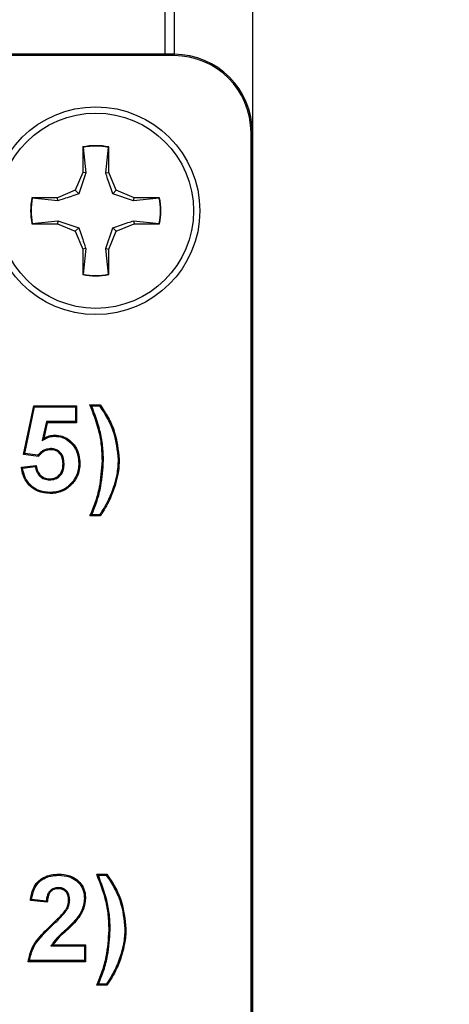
# Model space of a CAD drawing. Header units: inches. Extents: x 0.3 to 33.8, y 0.2 to 21.7.
# Tile 110 of 192: x 13.0899 to 13.1585, y 15.5355 to 15.6928. Entities that reach past the tile are written whole.
import ezdxf

# ---------------------------------------------------------------- set-up
doc = ezdxf.new("R2010")
doc.units = ezdxf.units.IN
doc.header["$MEASUREMENT"] = 0
doc.layers.add('BORDERS', color=7, linetype='Continuous')
doc.styles.add('SLDTEXTSTYLE0', font='TXT', dxfattribs={"width": 0.75})
doc.dimstyles.new('SLDDIMSTYLE1', dxfattribs={"dimtxt": 0.1377952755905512, "dimasz": 0.13, "dimexe": 0, "dimexo": 0.0625, "dimgap": 0.0344488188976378, "dimtad": 1, "dimdec": 3, "dimlfac": 10, "dimrnd": 1e-09, "dimzin": 12, "dimdsep": 46, "dimtxsty": 'SLDTEXTSTYLE0', "dimsah": 1, "dimcen": 0.09, "dimadec": 0, "dimazin": 3, "dimtfac": 1, "dimtdec": 3, "dimtmove": 0, "dimatfit": 0, "dimfxl": 0, "dimfrac": 2, "dimtolj": 1, "dimtzin": 12, "dimarcsym": 0})

# ---------------------------------------------------------------- blocks, each defined once
blk = doc.blocks.new('_D_5')
at = {"layer": 'BORDERS'}
for p, q in [((13.95321977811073, 15.92580063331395), (13.95321977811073, 16.17580063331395)), ((13.16642035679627, 15.92580063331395), (13.99258985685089, 15.92580063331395)), ((13.95321977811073, 15.92580063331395), (13.95321977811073, 15.17630063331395)), ((13.52830317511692, 15.70799446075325), (13.52830317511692, 15.74997895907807)), ((13.52830317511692, 15.74997895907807), (13.74705317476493, 15.74997895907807)), ((13.74705317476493, 15.74997895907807), (13.74705317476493, 15.70799446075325)), ((13.52830317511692, 15.40254826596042), (13.52830317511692, 15.36056376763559)), ((13.74705317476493, 15.3605637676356), (13.74705317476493, 15.40254826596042)), ((13.52830317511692, 15.36056376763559), (13.74705317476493, 15.3605637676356)), ((12.87489383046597, 15.17630063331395), (13.99258985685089, 15.17630063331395)), ((13.95321977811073, 15.17630063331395), (13.95321977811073, 14.92630063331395))]:
    blk.add_line(p, q, dxfattribs=at)
for points in [[(13.95321977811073, 15.92580063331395), (13.97321977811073, 16.05580063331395), (13.93321977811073, 16.05580063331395)], [(13.95321977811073, 15.17630063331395), (13.93321977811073, 15.04630063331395), (13.97321977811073, 15.04630063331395)]]:
    blk.add_solid(points, dxfattribs=at)
at = {"layer": 'BORDERS', "char_height": 0.1377952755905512, "attachment_point": 1, "rotation": 90.00000000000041, "style": 'SLDTEXTSTYLE0'}
for s, insert in [('7.495', (13.77559233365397, 15.32618670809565)), ('190', (13.56942573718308, 15.40254826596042))]:
    blk.add_mtext(s, dxfattribs=dict(at, insert=insert))

msp = doc.modelspace()

# ---------------------------------------------------------------- linework, layer by layer
at = {"color": 7, "linetype": 'Continuous', "lineweight": 25}
for p, q in [((13.11305027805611, 15.89192661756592), (13.11305027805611, 15.68730063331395)), ((13.11455027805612, 15.89086595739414), (13.11455027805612, 15.68730063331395)), ((13.12705027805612, 15.89086595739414), (13.12705027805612, 15.67480063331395)), ((13.11455027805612, 15.68730063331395), (12.81455027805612, 15.68730063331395)), ((12.81455027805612, 15.68730063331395), (13.11455027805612, 15.68730063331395)), ((13.11455027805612, 15.68708244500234), (12.81455027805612, 15.68708244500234)), ((13.11455027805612, 15.68708244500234), (13.11455027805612, 15.68730063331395)), ((13.12683208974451, 15.44980063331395), (13.12683208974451, 15.67480063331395)), ((13.12705027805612, 15.67480063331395), (13.12683208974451, 15.67480063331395)), ((13.12705027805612, 15.44980063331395), (13.12705027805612, 15.67480063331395)), ((13.12705027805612, 15.67480063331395), (13.12705027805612, 15.42480063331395)), ((13.10003816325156, 15.67243493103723), (13.09997027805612, 15.67249051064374)), ((13.09997027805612, 15.67249051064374), (13.09997027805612, 15.66843557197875)), ((13.10003816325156, 15.67243493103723), (13.10044917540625, 15.6683403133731)), ((13.10365138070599, 15.6683403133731), (13.10406239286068, 15.67243493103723)), ((13.10406239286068, 15.67243493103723), (13.10413027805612, 15.67249051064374)), ((13.10413027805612, 15.66843557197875), (13.10413027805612, 15.67249051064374)), ((13.09997027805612, 15.66843557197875), (13.09878261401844, 15.66556829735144)), ((13.10044917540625, 15.6683403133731), (13.09933461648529, 15.66501629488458)), ((13.10044917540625, 15.6683403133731), (13.09997027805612, 15.66843557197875)), ((13.10365138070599, 15.6683403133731), (13.10413027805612, 15.66843557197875)), ((13.1053179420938, 15.66556829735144), (13.10413027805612, 15.66843557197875)), ((13.09878261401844, 15.66556829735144), (13.09591533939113, 15.66438063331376)), ((13.09933461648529, 15.66501629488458), (13.09878261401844, 15.66556829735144)), ((13.10476593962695, 15.66501629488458), (13.1053179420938, 15.66556829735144)), ((13.10818521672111, 15.66438063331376), (13.1053179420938, 15.66556829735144)), ((13.09591533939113, 15.66438063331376), (13.09186040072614, 15.66438063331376)), ((13.09191598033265, 15.66431274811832), (13.09186040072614, 15.66438063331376)), ((13.09601059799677, 15.66390173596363), (13.09191598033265, 15.66431274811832)), ((13.09601059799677, 15.66390173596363), (13.09591533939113, 15.66438063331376)), ((13.10808995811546, 15.66390173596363), (13.10476593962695, 15.66501629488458)), ((13.10808995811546, 15.66390173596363), (13.10818521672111, 15.66438063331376)), ((13.11218457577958, 15.66431274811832), (13.10808995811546, 15.66390173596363)), ((13.11224015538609, 15.66438063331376), (13.10818521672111, 15.66438063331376)), ((13.11218457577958, 15.66431274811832), (13.11224015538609, 15.66438063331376)), ((13.09191598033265, 15.6602885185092), (13.09186040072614, 15.66022063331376)), ((13.09186040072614, 15.66022063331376), (13.09591533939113, 15.66022063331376)), ((13.09191598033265, 15.6602885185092), (13.09601059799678, 15.66069953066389)), ((13.09601059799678, 15.66069953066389), (13.09591533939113, 15.66022063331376)), ((13.09591533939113, 15.66022063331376), (13.09878261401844, 15.65903296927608)), ((13.09601059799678, 15.66069953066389), (13.09933461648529, 15.65958497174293)), ((13.09933461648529, 15.65958497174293), (13.09878261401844, 15.65903296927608)), ((13.10365138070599, 15.65626095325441), (13.10476593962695, 15.65958497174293)), ((13.10476593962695, 15.65958497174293), (13.1053179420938, 15.65903296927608)), ((13.1053179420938, 15.65903296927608), (13.10818521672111, 15.66022063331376)), ((13.10808995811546, 15.66069953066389), (13.11218457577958, 15.6602885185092)), ((13.10808995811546, 15.66069953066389), (13.10818521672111, 15.66022063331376)), ((13.10818521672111, 15.66022063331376), (13.11224015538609, 15.66022063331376)), ((13.11218457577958, 15.6602885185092), (13.11224015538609, 15.66022063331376)), ((13.09878261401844, 15.65903296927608), (13.09997027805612, 15.65616569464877)), ((13.10413027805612, 15.65616569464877), (13.1053179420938, 15.65903296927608)), ((13.10044917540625, 15.65626095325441), (13.09997027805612, 15.65616569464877)), ((13.09997027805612, 15.65616569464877), (13.09997027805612, 15.65211075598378)), ((13.10044917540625, 15.65626095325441), (13.10003816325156, 15.65216633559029)), ((13.10406239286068, 15.65216633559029), (13.10365138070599, 15.65626095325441)), ((13.10365138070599, 15.65626095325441), (13.10413027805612, 15.65616569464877)), ((13.10413027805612, 15.65211075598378), (13.10413027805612, 15.65616569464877)), ((13.10003816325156, 15.65216633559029), (13.09997027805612, 15.65211075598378)), ((13.10406239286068, 15.65216633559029), (13.10413027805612, 15.65211075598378)), ((13.09053489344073, 15.62337515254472), (13.09215027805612, 15.63112114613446)), ((13.09074432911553, 15.62352233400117), (13.09229252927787, 15.63094616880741)), ((13.09229252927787, 15.63094616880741), (13.09215027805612, 15.63112114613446)), ((13.09215027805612, 15.63112114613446), (13.09897079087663, 15.63112114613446)), ((13.09229252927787, 15.63094616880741), (13.09879581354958, 15.63094616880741)), ((13.09879581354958, 15.63094616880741), (13.09897079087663, 15.63112114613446)), ((13.09879581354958, 15.63094616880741), (13.09879581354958, 15.6286038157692)), ((13.09897079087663, 15.63112114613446), (13.09897079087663, 15.62842883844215)), ((13.10112463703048, 15.63130063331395), (13.10274002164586, 15.63130063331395)), ((13.10138283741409, 15.63112565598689), (13.10264993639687, 15.63112565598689)), ((13.09416625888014, 15.6286038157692), (13.09350114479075, 15.62558026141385)), ((13.09430692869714, 15.62842883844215), (13.09375724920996, 15.62593004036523)), ((13.09879581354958, 15.6286038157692), (13.09416625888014, 15.6286038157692)), ((13.09416625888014, 15.6286038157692), (13.09430692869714, 15.62842883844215)), ((13.09897079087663, 15.62842883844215), (13.09430692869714, 15.62842883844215)), ((13.09879581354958, 15.6286038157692), (13.09897079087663, 15.62842883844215)), ((13.09548646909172, 15.62627939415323), (13.09548481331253, 15.62645447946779)), ((13.09350114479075, 15.62558026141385), (13.09375724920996, 15.62593004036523)), ((13.09074432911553, 15.62352233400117), (13.09053489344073, 15.62337515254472)), ((13.09288224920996, 15.62304422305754), (13.09053489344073, 15.62337515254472)), ((13.09281154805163, 15.62323089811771), (13.09074432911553, 15.62352233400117)), ((13.09484377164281, 15.62429617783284), (13.09484539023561, 15.62412114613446)), ((13.09017591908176, 15.62130544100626), (13.09250925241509, 15.62160832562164)), ((13.09037390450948, 15.62115469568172), (13.09236445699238, 15.62141308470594)), ((13.09699195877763, 15.62185699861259), (13.09681694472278, 15.62185792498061)), ((13.09933421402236, 15.62191698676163), (13.09950925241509, 15.62191681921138)), ((13.1032739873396, 15.62237110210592), (13.10309899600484, 15.62237114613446)), ((13.10561631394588, 15.62256536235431), (13.10579130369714, 15.62256465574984)), ((13.09464318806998, 15.61927942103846), (13.09464627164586, 15.61945447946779)), ((13.09837714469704, 15.6190276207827), (13.09851646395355, 15.61892162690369)), ((13.10498139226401, 15.61847245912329), (13.10514907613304, 15.61842242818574)), ((13.09475773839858, 15.6172961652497), (13.09475845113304, 15.61712114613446)), ((13.10264740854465, 15.61370637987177), (13.10138700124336, 15.61370637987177)), ((13.10274002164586, 15.61353140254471), (13.10112463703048, 15.61353140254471)), ((13.09610968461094, 15.55612563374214), (13.09611021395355, 15.55630063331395)), ((13.1022015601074, 15.55630063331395), (13.10381694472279, 15.55630063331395)), ((13.10245976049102, 15.55612565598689), (13.10372685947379, 15.55612565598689)), ((13.09605437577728, 15.55414246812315), (13.09605412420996, 15.55396729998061)), ((13.09414273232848, 15.55200507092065), (13.09180724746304, 15.55223375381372)), ((13.10023167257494, 15.55249239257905), (13.10040668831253, 15.5524921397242)), ((13.09430412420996, 15.55181345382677), (13.09161181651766, 15.55207707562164)), ((13.09788952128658, 15.55212899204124), (13.09771438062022, 15.55213036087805)), ((13.09732797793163, 15.55041617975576), (13.09718152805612, 15.55051217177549)), ((13.09891102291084, 15.54908814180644), (13.09904931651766, 15.54898092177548)), ((13.09516018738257, 15.54812563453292), (13.09503889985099, 15.54825175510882)), ((13.1066932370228, 15.54756536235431), (13.10686822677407, 15.54756465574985)), ((13.10435091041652, 15.54737110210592), (13.10417591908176, 15.54737114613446)), ((13.09489228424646, 15.5448179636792), (13.09520436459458, 15.54499294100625)), ((13.09489228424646, 15.5448179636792), (13.10023171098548, 15.5448179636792)), ((13.09520436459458, 15.54499294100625), (13.10040668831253, 15.54499294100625)), ((13.10023171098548, 15.5448179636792), (13.10040668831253, 15.54499294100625)), ((13.10023171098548, 15.5448179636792), (13.10023171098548, 15.542475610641)), ((13.10040668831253, 15.54499294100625), (13.10040668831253, 15.54230063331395)), ((13.10605831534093, 15.5434724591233), (13.10622599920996, 15.54342242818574)), ((13.10040668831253, 15.54230063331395), (13.09125284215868, 15.54230063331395)), ((13.10023171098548, 15.542475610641), (13.09145358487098, 15.542475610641)), ((13.10023171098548, 15.542475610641), (13.10040668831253, 15.54230063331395)), ((13.10381694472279, 15.53853140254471), (13.1022015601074, 15.53853140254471)), ((13.10372433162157, 15.53870637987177), (13.10246392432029, 15.53870637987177))]:
    msp.add_line(p, q, dxfattribs=at)
at = {"color": 7, "linetype": 'Continuous', "lineweight": 25, "flags": 128}
for points in [[(13.10138283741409, 15.63112565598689), (13.10125380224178, 15.63121314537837), (13.10112463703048, 15.63130063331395)], [(13.10264993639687, 15.63112565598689), (13.10269500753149, 15.63121314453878), (13.10274002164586, 15.63130063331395)], [(13.10138700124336, 15.61370637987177), (13.10125585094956, 15.61361889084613), (13.10112463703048, 15.61353140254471)], [(13.10264740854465, 15.61370637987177), (13.10269374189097, 15.6136188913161), (13.10274002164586, 15.61353140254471)], [(13.10245976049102, 15.55612565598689), (13.10233072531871, 15.55621314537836), (13.1022015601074, 15.55630063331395)], [(13.10372685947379, 15.55612565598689), (13.10377193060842, 15.55621314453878), (13.10381694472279, 15.55630063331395)], [(13.10246392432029, 15.53870637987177), (13.10233277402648, 15.53861889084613), (13.1022015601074, 15.53853140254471)], [(13.10372433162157, 15.53870637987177), (13.10377066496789, 15.5386188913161), (13.10381694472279, 15.53853140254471)]]:
    msp.add_lwpolyline(points, dxfattribs=at)
at = {"color": 7, "linetype": 'Continuous', "lineweight": 25}
for centre, radius in [((13.10205027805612, 15.66230063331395), 0.01660000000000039), ((13.10205027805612, 15.66230063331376), 0.01559999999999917)]:
    msp.add_circle(centre, radius, dxfattribs=at)
for centre, radius, start, end in [((13.11455027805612, 15.67480063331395), 0.01249999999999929, 0, 90), ((13.11455027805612, 15.67480063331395), 0.01249999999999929, 0, 90), ((13.11455027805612, 15.67480063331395), 0.01228181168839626, 0, 90), ((13.10205027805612, 15.66230063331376), 0.01040000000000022, 78.46304096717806, 101.5369590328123), ((13.10205027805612, 15.66230063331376), 0.01033211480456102, 78.77024530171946, 101.2297546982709), ((13.10205027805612, 15.66230063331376), 0.01040000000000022, 168.4630409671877, 191.5369590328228), ((13.10205027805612, 15.66230063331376), 0.01033211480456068, 168.7702453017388, 191.2297546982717), ((13.10205027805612, 15.66230063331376), 0.01033211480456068, 348.7702453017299, 11.22975469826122), ((13.10205027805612, 15.66230063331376), 0.01040000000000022, 348.4630409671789, 11.53695903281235), ((13.10205027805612, 15.66230063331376), 0.01040000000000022, 258.4630409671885, 281.5369590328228), ((13.10205027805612, 15.66230063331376), 0.01033211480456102, 258.7702453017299, 281.2297546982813)]:
    msp.add_arc(centre, radius, start, end, dxfattribs=at)
for points, knots in [([(13.10476593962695, 15.66501629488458), (13.10447830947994, 15.66584512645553), (13.10407064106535, 15.66701985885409), (13.10374675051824, 15.66803994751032), (13.10365138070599, 15.6683403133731)], [0, 0, 0, 0, 0.705549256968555, 1, 1, 1, 1]), ([(13.09933461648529, 15.66501629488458), (13.09850578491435, 15.66472866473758), (13.09733105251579, 15.66432099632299), (13.09631096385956, 15.66399710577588), (13.09601059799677, 15.66390173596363)], [0, 0, 0, 0, 0.7055492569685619, 1, 1, 1, 1]), ([(13.09933461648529, 15.65958497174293), (13.0996222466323, 15.65875614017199), (13.10002991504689, 15.65758140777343), (13.10035380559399, 15.6565613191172), (13.10044917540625, 15.65626095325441)], [0, 0, 0, 0, 0.7055492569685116, 1, 1, 1, 1]), ([(13.10476593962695, 15.65958497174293), (13.10559477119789, 15.65987260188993), (13.10676950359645, 15.66028027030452), (13.10778959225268, 15.66060416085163), (13.10808995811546, 15.66069953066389)], [0, 0, 0, 0, 0.705549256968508, 1, 1, 1, 1]), ([(13.10309899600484, 15.62237114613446), (13.10307542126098, 15.62317541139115), (13.10302824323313, 15.62478491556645), (13.10246413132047, 15.62781642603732), (13.1016496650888, 15.62993496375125), (13.10112463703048, 15.63130063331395)], [0, 0, 0, 0, 0.2619609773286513, 0.5242390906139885, 1, 1, 1, 1]), ([(13.1032739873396, 15.62237110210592), (13.1032504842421, 15.62317531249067), (13.1032034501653, 15.62478468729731), (13.10265823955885, 15.62775434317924), (13.1018778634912, 15.62981713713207), (13.10138283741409, 15.63112565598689)], [0, 0, 0, 0, 0.2675193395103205, 0.5353560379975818, 1, 1, 1, 1]), ([(13.10264993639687, 15.63112565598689), (13.10309345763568, 15.63045398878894), (13.10398090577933, 15.62911004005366), (13.10523651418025, 15.62628416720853), (13.10546765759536, 15.62402092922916), (13.10561631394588, 15.62256536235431)], [0, 0, 0, 0, 0.2628299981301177, 0.525900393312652, 1, 1, 1, 1]), ([(13.10274002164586, 15.63130063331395), (13.10318685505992, 15.63063140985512), (13.1040810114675, 15.62929222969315), (13.1053858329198, 15.62641627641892), (13.1056310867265, 15.62408657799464), (13.10579130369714, 15.62256465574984)], [0, 0, 0, 0, 0.2572513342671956, 0.5147845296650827, 1, 1, 1, 1]), ([(13.09350114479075, 15.62558026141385), (13.09363354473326, 15.62565721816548), (13.09389844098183, 15.62581118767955), (13.0943009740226, 15.62603468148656), (13.09482969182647, 15.62622633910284), (13.09523504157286, 15.62625908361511), (13.09548646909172, 15.62627939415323)], [0, 0, 0, 0, 0.2154249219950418, 0.4310066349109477, 0.6470687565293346, 1, 1, 1, 1]), ([(13.09375724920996, 15.62593004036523), (13.0938901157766, 15.62600638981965), (13.09415619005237, 15.62615928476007), (13.09472591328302, 15.6263855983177), (13.09518238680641, 15.62642702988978), (13.09548481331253, 15.62645447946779)], [0, 0, 0, 0, 0.2518373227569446, 0.5043212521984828, 1, 1, 1, 1]), ([(13.09548481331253, 15.62645447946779), (13.09589202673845, 15.62642219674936), (13.0967897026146, 15.6263510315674), (13.09795273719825, 15.62565370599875), (13.09887607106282, 15.62460727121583), (13.09942960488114, 15.62332726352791), (13.09948311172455, 15.62237973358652), (13.09950925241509, 15.62191681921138)], [0, 0, 0, 0, 0.1797584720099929, 0.3962660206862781, 0.5804828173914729, 0.7950454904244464, 1, 1, 1, 1]), ([(13.09548646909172, 15.62627939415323), (13.09589448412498, 15.62624550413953), (13.096766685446, 15.62617305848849), (13.09787909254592, 15.62548048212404), (13.09875062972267, 15.62447363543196), (13.09926184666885, 15.6232491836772), (13.09931065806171, 15.62235062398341), (13.09933421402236, 15.62191698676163)], [0, 0, 0, 0, 0.187588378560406, 0.4010019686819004, 0.5850437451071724, 0.7997456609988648, 1, 1, 1, 1]), ([(13.09484377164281, 15.62429617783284), (13.09453460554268, 15.62425873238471), (13.09394047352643, 15.62418677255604), (13.09326701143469, 15.62373050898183), (13.09294395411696, 15.623376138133), (13.09281154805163, 15.62323089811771)], [0, 0, 0, 0, 0.3903420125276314, 0.7501297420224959, 1, 1, 1, 1]), ([(13.09281154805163, 15.62323089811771), (13.09282327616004, 15.62319979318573), (13.0928467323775, 15.62313758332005), (13.09287041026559, 15.62307534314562), (13.09288224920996, 15.62304422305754)], [0, 0, 0, 0, 0.4999999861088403, 1, 1, 1, 1]), ([(13.09484539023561, 15.62412114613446), (13.09453495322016, 15.6240803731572), (13.09396143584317, 15.624005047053), (13.09331779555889, 15.62354030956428), (13.09301396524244, 15.62319424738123), (13.09288224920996, 15.62304422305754)], [0, 0, 0, 0, 0.4006423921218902, 0.7401674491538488, 1, 1, 1, 1]), ([(13.09699195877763, 15.62185699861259), (13.09697080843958, 15.62221432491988), (13.09693652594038, 15.62279351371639), (13.0965795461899, 15.62352646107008), (13.09608738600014, 15.62397881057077), (13.09548549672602, 15.62425666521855), (13.09505656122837, 15.62428307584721), (13.09484377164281, 15.62429617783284)], [0, 0, 0, 0, 0.2899092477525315, 0.4699127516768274, 0.6509418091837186, 0.8268365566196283, 1, 1, 1, 1]), ([(13.09681694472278, 15.62185792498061), (13.09679905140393, 15.62218047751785), (13.09676977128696, 15.62270829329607), (13.0964604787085, 15.62338877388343), (13.09601598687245, 15.6238114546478), (13.0954585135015, 15.62408241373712), (13.09505529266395, 15.62410788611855), (13.09484539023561, 15.62412114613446)], [0, 0, 0, 0, 0.2834184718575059, 0.4637779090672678, 0.645709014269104, 0.815568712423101, 1, 1, 1, 1]), ([(13.09236445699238, 15.62141308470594), (13.09238486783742, 15.62144074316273), (13.09243287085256, 15.62150579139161), (13.09248137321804, 15.62157090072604), (13.09250925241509, 15.62160832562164)], [0, 0, 0, 0, 0.425199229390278, 0.9999999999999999, 0.9999999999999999, 0.9999999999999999, 0.9999999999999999]), ([(13.09236445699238, 15.62141308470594), (13.09243180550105, 15.62113008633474), (13.09256390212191, 15.62057501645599), (13.09308059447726, 15.61988762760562), (13.09378505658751, 15.61937921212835), (13.09435398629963, 15.61931305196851), (13.09464318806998, 15.61927942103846)], [0, 0, 0, 0, 0.2551133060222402, 0.5003764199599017, 0.7460283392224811, 0.9999999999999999, 0.9999999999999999, 0.9999999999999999, 0.9999999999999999]), ([(13.09250925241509, 15.62160832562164), (13.09259247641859, 15.62122346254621), (13.09272992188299, 15.62058785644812), (13.09332995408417, 15.61990286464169), (13.09396104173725, 15.6195162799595), (13.09443054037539, 15.61947393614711), (13.09464627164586, 15.61945447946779)], [0, 0, 0, 0, 0.3496801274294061, 0.5775010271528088, 0.8058647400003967, 1, 1, 1, 1]), ([(13.09464318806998, 15.61927942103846), (13.09495299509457, 15.61930816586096), (13.09556306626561, 15.61936477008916), (13.09631440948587, 15.6198569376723), (13.09681329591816, 15.62056762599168), (13.09697452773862, 15.62126711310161), (13.09698761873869, 15.62171012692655), (13.09699195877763, 15.62185699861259)], [0, 0, 0, 0, 0.2352466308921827, 0.4632470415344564, 0.660527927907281, 0.8874553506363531, 1, 1, 1, 1]), ([(13.09464627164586, 15.61945447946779), (13.09489997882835, 15.61947448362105), (13.09539254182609, 15.61951332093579), (13.09604438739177, 15.6198778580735), (13.09651411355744, 15.62039734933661), (13.0967781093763, 15.62108980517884), (13.0968029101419, 15.62158033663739), (13.09681694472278, 15.62185792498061)], [0, 0, 0, 0, 0.2072410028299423, 0.4023506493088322, 0.5977623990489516, 0.7723765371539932, 1, 1, 1, 1]), ([(13.09933421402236, 15.62191698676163), (13.09931831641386, 15.62160511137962), (13.09927650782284, 15.62078492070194), (13.09890748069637, 15.61979015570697), (13.09849725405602, 15.61920031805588), (13.09837714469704, 15.6190276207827)], [0, 0, 0, 0, 0.3026051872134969, 0.7958113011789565, 1, 1, 1, 1]), ([(13.09950925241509, 15.62191681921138), (13.09949257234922, 15.62159244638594), (13.09944881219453, 15.62074145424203), (13.09906514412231, 15.61971071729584), (13.09864055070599, 15.61910008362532), (13.09851646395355, 15.61892162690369)], [0, 0, 0, 0, 0.3035929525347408, 0.7964761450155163, 1, 1, 1, 1]), ([(13.10112463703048, 15.61353140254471), (13.10143482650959, 15.6142727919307), (13.10205591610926, 15.61575726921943), (13.10285051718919, 15.61870442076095), (13.10300204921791, 15.62094053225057), (13.10309899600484, 15.62237114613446)], [0, 0, 0, 0, 0.2643808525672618, 0.5293673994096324, 1, 1, 1, 1]), ([(13.10138700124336, 15.61370637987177), (13.10169285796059, 15.61444986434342), (13.10230516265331, 15.61593827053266), (13.10304161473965, 15.61883413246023), (13.10318424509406, 15.6210051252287), (13.1032739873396, 15.62237110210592)], [0, 0, 0, 0, 0.2701209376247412, 0.5407640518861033, 1, 1, 1, 1]), ([(13.10561631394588, 15.62256536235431), (13.10560425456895, 15.62216355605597), (13.10558013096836, 15.62135978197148), (13.10537883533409, 15.6199862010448), (13.10512905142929, 15.61903484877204), (13.10498139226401, 15.61847245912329)], [0, 0, 0, 0, 0.2901196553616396, 0.5803559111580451, 1, 1, 1, 1]), ([(13.10579130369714, 15.62256465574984), (13.10577939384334, 15.62216286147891), (13.10575556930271, 15.62135910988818), (13.10555451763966, 15.61996866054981), (13.1053007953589, 15.61900103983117), (13.10514907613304, 15.61842242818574)], [0, 0, 0, 0, 0.286663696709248, 0.5734437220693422, 1, 1, 1, 1]), ([(13.09037390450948, 15.62115469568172), (13.09034082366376, 15.62117980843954), (13.09027466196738, 15.62123003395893), (13.0902088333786, 15.62128030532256), (13.09017591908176, 15.62130544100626)], [0, 0, 0, 0, 0.4999999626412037, 1, 1, 1, 1]), ([(13.09475845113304, 15.61712114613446), (13.09408289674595, 15.61718126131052), (13.09294577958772, 15.61728244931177), (13.09159296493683, 15.61818019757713), (13.09072263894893, 15.61929669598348), (13.09031117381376, 15.62039985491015), (13.09020749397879, 15.62109403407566), (13.09017591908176, 15.62130544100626)], [0, 0, 0, 0, 0.2925743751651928, 0.4924715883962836, 0.6919788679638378, 0.9061945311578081, 1, 1, 1, 1]), ([(13.09475773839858, 15.6172961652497), (13.09410885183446, 15.61735300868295), (13.0930176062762, 15.61744860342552), (13.09171807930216, 15.61830680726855), (13.0908824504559, 15.6193758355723), (13.09050311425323, 15.62038564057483), (13.09039974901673, 15.62100086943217), (13.09037390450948, 15.62115469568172)], [0, 0, 0, 0, 0.2997070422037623, 0.5040233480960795, 0.7079284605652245, 0.9269730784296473, 1, 1, 1, 1]), ([(13.09837714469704, 15.6190276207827), (13.09798228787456, 15.61860245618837), (13.09721825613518, 15.61777978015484), (13.09584381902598, 15.61733892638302), (13.09503385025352, 15.61730703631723), (13.09475773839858, 15.6172961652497)], [0, 0, 0, 0, 0.4134757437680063, 0.800058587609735, 1, 1, 1, 1]), ([(13.09851646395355, 15.61892162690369), (13.09810096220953, 15.61847586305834), (13.09730138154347, 15.61761804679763), (13.09587300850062, 15.61716484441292), (13.09503863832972, 15.61713213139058), (13.09475845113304, 15.61712114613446)], [0, 0, 0, 0, 0.4181083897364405, 0.8045968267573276, 1, 1, 1, 1]), ([(13.10498139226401, 15.61847245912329), (13.10469145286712, 15.61764183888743), (13.10410434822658, 15.61595989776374), (13.1031370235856, 15.61446369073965), (13.10264740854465, 15.61370637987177)], [0, 0, 0, 0, 0.4938462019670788, 1, 1, 1, 1]), ([(13.10514907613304, 15.61842242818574), (13.10488434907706, 15.61766082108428), (13.10445256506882, 15.61641859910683), (13.10358476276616, 15.61480812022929), (13.10302225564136, 15.61395796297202), (13.10274002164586, 15.61353140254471)], [0, 0, 0, 0, 0.4412046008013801, 0.7196283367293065, 1, 1, 1, 1]), ([(13.09161181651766, 15.55207707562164), (13.09171564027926, 15.55274020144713), (13.09188264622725, 15.5538068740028), (13.09269512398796, 15.55507997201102), (13.09370581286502, 15.55581226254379), (13.09487887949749, 15.55623651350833), (13.09570445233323, 15.5562795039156), (13.09611021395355, 15.55630063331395)], [0, 0, 0, 0, 0.2891442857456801, 0.4651036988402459, 0.6413562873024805, 0.823729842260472, 1, 1, 1, 1]), ([(13.09180724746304, 15.55223375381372), (13.09190841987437, 15.5528152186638), (13.09207475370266, 15.55377118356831), (13.09280520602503, 15.55493237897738), (13.09374543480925, 15.55563015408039), (13.09487689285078, 15.55605853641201), (13.0956929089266, 15.55610294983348), (13.09610968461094, 15.55612563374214)], [0, 0, 0, 0, 0.271715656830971, 0.4467176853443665, 0.6220911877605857, 0.806985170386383, 0.9999999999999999, 0.9999999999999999, 0.9999999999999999, 0.9999999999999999]), ([(13.09610968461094, 15.55612563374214), (13.09669643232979, 15.55608805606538), (13.09769292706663, 15.55602423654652), (13.09894409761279, 15.55533879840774), (13.09977590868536, 15.55442457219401), (13.1001838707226, 15.55340743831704), (13.1002183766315, 15.55274690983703), (13.10023167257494, 15.55249239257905)], [0, 0, 0, 0, 0.2830854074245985, 0.4807741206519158, 0.6783583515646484, 0.876063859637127, 1, 1, 1, 1]), ([(13.09611021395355, 15.55630063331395), (13.09671675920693, 15.55626102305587), (13.0977526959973, 15.55619337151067), (13.09905605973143, 15.55547731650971), (13.09992728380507, 15.55451880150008), (13.10035593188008, 15.55345250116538), (13.10039255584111, 15.55275953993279), (13.10040668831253, 15.5524921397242)], [0, 0, 0, 0, 0.2802385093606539, 0.4786277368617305, 0.6769197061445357, 0.8753296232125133, 1, 1, 1, 1]), ([(13.10417591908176, 15.54737114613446), (13.1041523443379, 15.54817541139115), (13.10410516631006, 15.54978491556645), (13.10354105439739, 15.55281642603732), (13.10272658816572, 15.55493496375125), (13.1022015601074, 15.55630063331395)], [0, 0, 0, 0, 0.2619609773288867, 0.5242390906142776, 1, 1, 1, 1]), ([(13.10435091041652, 15.54737110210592), (13.10432740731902, 15.54817531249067), (13.10428037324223, 15.54978468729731), (13.10373516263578, 15.55275434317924), (13.10295478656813, 15.55481713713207), (13.10245976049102, 15.55612565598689)], [0, 0, 0, 0, 0.2675193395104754, 0.5353560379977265, 1, 1, 1, 1]), ([(13.10372685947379, 15.55612565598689), (13.10417038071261, 15.55545398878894), (13.10505782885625, 15.55411004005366), (13.10631343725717, 15.55128416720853), (13.10654458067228, 15.54902092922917), (13.1066932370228, 15.54756536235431)], [0, 0, 0, 0, 0.2628299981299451, 0.5259003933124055, 1, 1, 1, 1]), ([(13.10381694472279, 15.55630063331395), (13.10426377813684, 15.55563140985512), (13.10515793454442, 15.55429222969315), (13.10646275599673, 15.55141627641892), (13.10670800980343, 15.54908657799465), (13.10686822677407, 15.54756465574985)], [0, 0, 0, 0, 0.2572513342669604, 0.514784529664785, 1, 1, 1, 1]), ([(13.09605437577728, 15.55414246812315), (13.09580566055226, 15.5541225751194), (13.09537122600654, 15.55408782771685), (13.0948331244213, 15.55375831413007), (13.09443189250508, 15.55327335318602), (13.09422159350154, 15.55265640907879), (13.0941669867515, 15.5522053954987), (13.09414273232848, 15.55200507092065)], [0, 0, 0, 0, 0.2303493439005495, 0.4023545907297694, 0.5742820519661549, 0.8109108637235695, 1, 1, 1, 1]), ([(13.09605412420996, 15.55396729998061), (13.09580392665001, 15.55394552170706), (13.09538738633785, 15.55390926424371), (13.09489725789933, 15.55357714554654), (13.0945482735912, 15.55310971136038), (13.09436545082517, 15.55249404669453), (13.09432369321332, 15.55203062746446), (13.09430412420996, 15.55181345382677)], [0, 0, 0, 0, 0.2370883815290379, 0.3947155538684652, 0.5522833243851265, 0.7901851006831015, 0.9999999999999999, 0.9999999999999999, 0.9999999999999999, 0.9999999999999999]), ([(13.09771438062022, 15.55213036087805), (13.0976978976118, 15.55240950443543), (13.09767122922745, 15.55286113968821), (13.09737210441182, 15.55341858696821), (13.09699069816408, 15.55376005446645), (13.09652732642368, 15.55394287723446), (13.09621045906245, 15.55395923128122), (13.09605412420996, 15.55396729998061)], [0, 0, 0, 0, 0.2955569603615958, 0.4781910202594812, 0.6616268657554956, 0.833054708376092, 1, 1, 1, 1]), ([(13.09788952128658, 15.55212899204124), (13.09787164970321, 15.55242386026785), (13.09784206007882, 15.55291206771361), (13.09751726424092, 15.5535227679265), (13.0970915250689, 15.55390770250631), (13.09657674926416, 15.55411436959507), (13.09622553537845, 15.55413326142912), (13.09605437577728, 15.55414246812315)], [0, 0, 0, 0, 0.2845587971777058, 0.4711383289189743, 0.658457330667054, 0.8335535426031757, 1, 1, 1, 1]), ([(13.09180724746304, 15.55223375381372), (13.09177459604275, 15.55220764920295), (13.09170929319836, 15.55215543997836), (13.09164430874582, 15.55210319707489), (13.09161181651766, 15.55207707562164)], [0, 0, 0, 0, 0.4999999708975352, 1, 1, 1, 1]), ([(13.10023167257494, 15.55249239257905), (13.10017176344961, 15.55191128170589), (13.10007797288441, 15.55100152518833), (13.09949479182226, 15.54989250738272), (13.0991071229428, 15.54935834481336), (13.09891102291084, 15.54908814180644)], [0, 0, 0, 0, 0.4663153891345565, 0.7300387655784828, 0.9999999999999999, 0.9999999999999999, 0.9999999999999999, 0.9999999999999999]), ([(13.10040668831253, 15.5524921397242), (13.10034402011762, 15.55188718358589), (13.10024655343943, 15.55094630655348), (13.09964582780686, 15.54980307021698), (13.0992496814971, 15.54925707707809), (13.09904931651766, 15.54898092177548)], [0, 0, 0, 0, 0.4709066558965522, 0.7323923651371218, 1, 1, 1, 1]), ([(13.09414273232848, 15.55200507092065), (13.09416210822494, 15.55198188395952), (13.09419846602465, 15.55193837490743), (13.094252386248, 15.55187449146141), (13.09428687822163, 15.55183379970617), (13.09430412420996, 15.55181345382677)], [0, 0, 0, 0, 0.3632546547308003, 0.6816272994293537, 1, 1, 1, 1]), ([(13.09718152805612, 15.55051217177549), (13.09726263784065, 15.55064774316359), (13.09742508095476, 15.55091925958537), (13.09765338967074, 15.55145274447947), (13.09769104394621, 15.55187108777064), (13.09771438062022, 15.55213036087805)], [0, 0, 0, 0, 0.2749384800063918, 0.5506347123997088, 0.9999999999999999, 0.9999999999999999, 0.9999999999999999, 0.9999999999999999]), ([(13.09732797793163, 15.55041617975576), (13.09740913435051, 15.55055170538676), (13.09757164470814, 15.55082308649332), (13.09781859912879, 15.55138443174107), (13.09786163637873, 15.55183624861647), (13.09788952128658, 15.55212899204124)], [0, 0, 0, 0, 0.259928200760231, 0.5204890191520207, 1, 1, 1, 1]), ([(13.09891102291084, 15.54908814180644), (13.09835690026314, 15.54850016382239), (13.09741113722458, 15.54749661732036), (13.09588452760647, 15.54624779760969), (13.09522478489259, 15.54529710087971), (13.09489228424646, 15.5448179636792)], [0, 0, 0, 0, 0.4123866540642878, 0.7038514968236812, 0.9999999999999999, 0.9999999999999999, 0.9999999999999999, 0.9999999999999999]), ([(13.09503889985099, 15.54825175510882), (13.09532682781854, 15.54853147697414), (13.09584289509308, 15.54903283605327), (13.09658118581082, 15.54976582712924), (13.09698114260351, 15.55026305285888), (13.09718152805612, 15.55051217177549)], [0, 0, 0, 0, 0.3864093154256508, 0.6925801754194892, 0.9999999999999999, 0.9999999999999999, 0.9999999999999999, 0.9999999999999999]), ([(13.09516018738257, 15.54812563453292), (13.09544810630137, 15.54840536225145), (13.09596882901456, 15.54891127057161), (13.0967165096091, 15.54965347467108), (13.09712386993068, 15.55016158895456), (13.09732797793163, 15.55041617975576)], [0, 0, 0, 0, 0.3815989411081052, 0.6901499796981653, 0.9999999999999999, 0.9999999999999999, 0.9999999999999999, 0.9999999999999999]), ([(13.09125284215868, 15.54230063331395), (13.09143227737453, 15.54310637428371), (13.09184765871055, 15.54497161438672), (13.09354304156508, 15.54678919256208), (13.09467180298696, 15.54789282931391), (13.09503889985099, 15.54825175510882)], [0, 0, 0, 0, 0.3391332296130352, 0.7850722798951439, 0.9999999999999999, 0.9999999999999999, 0.9999999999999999, 0.9999999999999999]), ([(13.09145358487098, 15.542475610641), (13.09162100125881, 15.54317304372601), (13.0920201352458, 15.54483577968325), (13.09360230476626, 15.54659839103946), (13.09472986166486, 15.5477037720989), (13.09516018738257, 15.54812563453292)], [0, 0, 0, 0, 0.3088018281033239, 0.7362081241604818, 1, 1, 1, 1]), ([(13.09904931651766, 15.54898092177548), (13.09849515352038, 15.54839267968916), (13.09758567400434, 15.54742727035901), (13.09615922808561, 15.54623827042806), (13.09552369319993, 15.54540940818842), (13.09520436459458, 15.54499294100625)], [0, 0, 0, 0, 0.4369321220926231, 0.7170829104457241, 0.9999999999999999, 0.9999999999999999, 0.9999999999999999, 0.9999999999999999]), ([(13.1066932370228, 15.54756536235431), (13.10668117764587, 15.54716355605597), (13.10665705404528, 15.54635978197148), (13.10645575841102, 15.5449862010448), (13.10620597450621, 15.54403484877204), (13.10605831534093, 15.5434724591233)], [0, 0, 0, 0, 0.2901196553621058, 0.5803559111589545, 1, 1, 1, 1]), ([(13.10686822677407, 15.54756465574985), (13.10685631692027, 15.54716286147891), (13.10683249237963, 15.54635910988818), (13.10663144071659, 15.54496866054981), (13.10637771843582, 15.54400103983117), (13.10622599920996, 15.54342242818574)], [0, 0, 0, 0, 0.286663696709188, 0.573443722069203, 1, 1, 1, 1]), ([(13.1022015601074, 15.53853140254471), (13.10251174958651, 15.5392727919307), (13.10313283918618, 15.54075726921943), (13.10392744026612, 15.54370442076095), (13.10407897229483, 15.54594053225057), (13.10417591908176, 15.54737114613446)], [0, 0, 0, 0, 0.264380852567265, 0.5293673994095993, 0.9999999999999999, 0.9999999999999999, 0.9999999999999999, 0.9999999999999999]), ([(13.10246392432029, 15.53870637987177), (13.10276978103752, 15.53944986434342), (13.10338208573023, 15.54093827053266), (13.10411853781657, 15.54383413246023), (13.10426116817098, 15.5460051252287), (13.10435091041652, 15.54737110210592)], [0, 0, 0, 0, 0.2701209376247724, 0.5407640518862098, 1, 1, 1, 1]), ([(13.10605831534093, 15.5434724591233), (13.10576837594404, 15.54264183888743), (13.1051812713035, 15.54095989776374), (13.10421394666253, 15.53946369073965), (13.10372433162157, 15.53870637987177)], [0, 0, 0, 0, 0.4938462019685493, 0.9999999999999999, 0.9999999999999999, 0.9999999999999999, 0.9999999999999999]), ([(13.10622599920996, 15.54342242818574), (13.10596127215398, 15.54266082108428), (13.10552948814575, 15.54141859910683), (13.10466168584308, 15.53980812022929), (13.10409917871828, 15.53895796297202), (13.10381694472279, 15.53853140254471)], [0, 0, 0, 0, 0.4412046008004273, 0.7196283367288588, 1, 1, 1, 1]), ([(13.09145358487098, 15.542475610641), (13.09142003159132, 15.54244644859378), (13.09135292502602, 15.54238812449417), (13.09128620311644, 15.54232979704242), (13.09125284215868, 15.54230063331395)], [0, 0, 0, 0, 0.4999999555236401, 1, 1, 1, 1])]:
    msp.add_open_spline(points, degree=3, knots=knots, dxfattribs=at)

# ---------------------------------------------------------------- dimensions: what is measured, and where the dimension line sits
at = {"layer": 'BORDERS'}
dim = msp.add_linear_dim(base=(13.95321977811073, 15.17630063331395), p1=(13.12705027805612, 15.92580063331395), p2=(12.83552375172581, 15.17630063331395), angle=90.0000000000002, dimstyle='SLDDIMSTYLE1', dxfattribs=at)
dim.commit()
dim.dimension.update_dxf_attribs({"geometry": '_D_5', "text_midpoint": (13.95321977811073, 15.55527136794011), "dimtype": 160})

doc.saveas('drawing.dxf')
